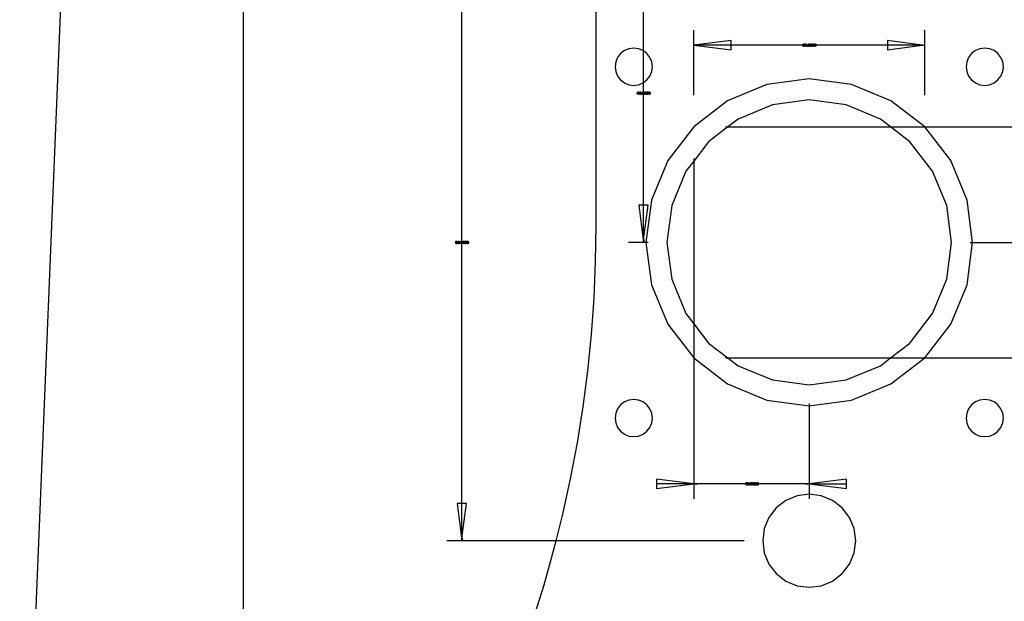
# Model space of a CAD drawing. Extents: x -1077 to 53, y -1488 to -1083.
# Tile 2 of 45: x -1035 to -968, y -1401 to -1362. Entities that reach past the tile are written whole.
import ezdxf

# ---------------------------------------------------------------- set-up
doc = ezdxf.new("R2010")
doc.units = 0
doc.layers.add('Layer0', color=7, linetype='Continuous', true_color=0xffffff)
doc.layers.add('MTEXT', color=7, linetype='Continuous', true_color=0xffffff)

msp = doc.modelspace()

# ---------------------------------------------------------------- linework, layer by layer
at = {"layer": 'Layer0'}
for p, q in [((-1019.56, -1137.064), (-1019.56, -1424.064)), ((-1034.553, -1428.884), (-1024.427, -1181.732)), ((-995.88, -1376.052), (-995.88, -1357.196)), ((-1004.885, -1377.016), (-1004.885, -1359.696)), ((-992.698, -1364.363), (-992.698, -1359.696)), ((-989.33, -1363.795), (-989.33, -1362.975)), ((-973.83, -1363.795), (-973.83, -1362.975)), ((-989.33, -1363.975), (-989.33, -1363.795)), ((-989.15, -1363.945), (-989.33, -1363.975)), ((-989.33, -1363.975), (-989.15, -1364.005)), ((-989.15, -1363.975), (-989.33, -1363.975)), ((-989.33, -1367.259), (-989.33, -1363.975)), ((-986.83, -1363.665), (-989.15, -1363.945)), ((-989.15, -1363.945), (-989.15, -1363.975)), ((-986.83, -1363.975), (-989.15, -1363.975)), ((-989.15, -1363.975), (-989.15, -1364.005)), ((-989.15, -1364.005), (-986.83, -1364.285)), ((-986.83, -1363.975), (-986.83, -1363.665)), ((-986.83, -1364.285), (-986.83, -1363.975)), ((-982.201, -1363.975), (-986.83, -1363.975)), ((-980.959, -1363.975), (-982.201, -1363.975)), ((-976.33, -1363.975), (-980.959, -1363.975)), ((-974.01, -1363.975), (-976.33, -1363.665)), ((-976.33, -1363.665), (-976.33, -1363.975)), ((-974.01, -1363.975), (-976.33, -1363.975)), ((-976.33, -1364.285), (-974.01, -1363.975)), ((-976.33, -1363.975), (-976.33, -1364.285)), ((-974.01, -1363.945), (-973.83, -1363.975)), ((-974.01, -1363.975), (-974.01, -1363.945)), ((-974.01, -1364.005), (-974.01, -1363.975)), ((-974.01, -1363.975), (-973.83, -1363.975)), ((-973.83, -1363.975), (-974.01, -1364.005)), ((-973.83, -1363.975), (-973.83, -1363.795)), ((-973.83, -1367.259), (-973.83, -1363.975)), ((-994.239, -1364.537), (-994.438, -1364.796)), ((-993.98, -1364.339), (-994.239, -1364.537)), ((-993.679, -1364.214), (-993.98, -1364.339)), ((-993.355, -1364.171), (-993.679, -1364.214)), ((-993.032, -1364.214), (-993.355, -1364.171)), ((-992.73, -1364.339), (-993.032, -1364.214)), ((-992.698, -1364.363), (-992.73, -1364.339)), ((-992.471, -1364.537), (-992.698, -1364.363)), ((-992.698, -1366.479), (-992.698, -1364.363)), ((-992.273, -1364.796), (-992.471, -1364.537)), ((-970.689, -1364.537), (-970.888, -1364.796)), ((-970.43, -1364.339), (-970.689, -1364.537)), ((-970.129, -1364.214), (-970.43, -1364.339)), ((-969.805, -1364.171), (-970.129, -1364.214)), ((-969.482, -1364.214), (-969.805, -1364.171)), ((-969.18, -1364.339), (-969.482, -1364.214)), ((-968.921, -1364.537), (-969.18, -1364.339)), ((-968.723, -1364.796), (-968.921, -1364.537)), ((-994.562, -1365.098), (-994.605, -1365.421)), ((-994.438, -1364.796), (-994.562, -1365.098)), ((-992.148, -1365.098), (-992.273, -1364.796)), ((-992.105, -1365.421), (-992.148, -1365.098)), ((-971.012, -1365.098), (-971.055, -1365.421)), ((-970.888, -1364.796), (-971.012, -1365.098)), ((-968.598, -1365.098), (-968.723, -1364.796)), ((-968.555, -1365.421), (-968.598, -1365.098)), ((-994.605, -1365.421), (-994.562, -1365.745)), ((-994.562, -1365.745), (-994.438, -1366.046)), ((-994.438, -1366.046), (-994.239, -1366.305)), ((-992.471, -1366.305), (-992.273, -1366.046)), ((-992.273, -1366.046), (-992.148, -1365.745)), ((-992.148, -1365.745), (-992.105, -1365.421)), ((-971.055, -1365.421), (-971.012, -1365.745)), ((-971.012, -1365.745), (-970.888, -1366.046)), ((-970.888, -1366.046), (-970.689, -1366.305)), ((-968.921, -1366.305), (-968.723, -1366.046)), ((-968.723, -1366.046), (-968.598, -1365.745)), ((-968.598, -1365.745), (-968.555, -1365.421)), ((-994.239, -1366.305), (-993.98, -1366.504)), ((-993.98, -1366.504), (-993.679, -1366.629)), ((-993.679, -1366.629), (-993.355, -1366.671)), ((-993.355, -1366.671), (-993.032, -1366.629)), ((-993.032, -1366.629), (-992.73, -1366.504)), ((-992.73, -1366.504), (-992.698, -1366.479)), ((-992.698, -1366.479), (-992.471, -1366.305)), ((-992.698, -1367.016), (-992.698, -1366.479)), ((-984.417, -1366.609), (-987.06, -1367.704)), ((-981.58, -1366.236), (-984.417, -1366.609)), ((-978.743, -1366.609), (-981.58, -1366.236)), ((-976.1, -1367.704), (-978.743, -1366.609)), ((-970.689, -1366.305), (-970.43, -1366.504)), ((-970.43, -1366.504), (-970.129, -1366.629)), ((-970.129, -1366.629), (-969.805, -1366.671)), ((-969.805, -1366.671), (-969.482, -1366.629)), ((-969.482, -1366.629), (-969.18, -1366.504)), ((-969.18, -1366.504), (-968.921, -1366.305)), ((-992.698, -1367.376), (-992.698, -1367.016)), ((-992.698, -1374.696), (-992.698, -1367.376)), ((-989.33, -1367.321), (-989.33, -1367.259)), ((-973.83, -1367.321), (-973.83, -1367.259)), ((-987.06, -1367.704), (-989.33, -1369.446)), ((-984.052, -1367.972), (-986.355, -1368.926)), ((-981.58, -1367.646), (-984.052, -1367.972)), ((-979.108, -1367.972), (-981.58, -1367.646)), ((-976.805, -1368.926), (-979.108, -1367.972)), ((-973.83, -1369.446), (-976.1, -1367.704)), ((-986.355, -1368.926), (-987.033, -1369.446)), ((-976.127, -1369.446), (-976.805, -1368.926)), ((-989.33, -1369.446), (-991.072, -1371.716)), ((-987.033, -1369.446), (-988.333, -1370.443)), ((-987.205, -1369.446), (-987.143, -1369.446)), ((-987.143, -1369.446), (-987.033, -1369.446)), ((-987.033, -1369.446), (-976.127, -1369.446)), ((-974.827, -1370.443), (-976.127, -1369.446)), ((-976.127, -1369.446), (-973.83, -1369.446)), ((-973.83, -1369.446), (-960.88, -1369.446)), ((-972.088, -1371.716), (-973.83, -1369.446)), ((-988.333, -1370.443), (-989.33, -1371.743)), ((-973.31, -1372.421), (-974.827, -1370.443)), ((-991.072, -1371.716), (-992.167, -1374.359)), ((-989.33, -1371.743), (-989.851, -1372.421)), ((-989.33, -1371.571), (-989.33, -1371.634)), ((-989.33, -1371.634), (-989.33, -1371.743)), ((-989.33, -1371.743), (-989.33, -1382.65)), ((-970.993, -1374.359), (-972.088, -1371.716)), ((-989.851, -1372.421), (-990.805, -1374.724)), ((-972.355, -1374.724), (-973.31, -1372.421)), ((-992.167, -1374.359), (-992.54, -1377.196)), ((-970.62, -1377.196), (-970.993, -1374.359)), ((-993.008, -1374.696), (-992.728, -1377.016)), ((-992.698, -1374.696), (-993.008, -1374.696)), ((-992.698, -1377.016), (-992.388, -1374.696)), ((-992.698, -1377.016), (-992.698, -1374.696)), ((-992.388, -1374.696), (-992.698, -1374.696)), ((-990.805, -1374.724), (-991.13, -1377.196)), ((-972.03, -1377.196), (-972.355, -1374.724)), ((-995.914, -1378.495), (-995.88, -1376.052)), ((-1004.885, -1377.376), (-1004.885, -1377.016)), ((-992.878, -1377.196), (-993.698, -1377.196)), ((-992.698, -1377.196), (-992.878, -1377.196)), ((-992.728, -1377.016), (-992.698, -1377.016)), ((-992.728, -1377.016), (-992.698, -1377.196)), ((-992.698, -1377.196), (-992.698, -1377.016)), ((-992.668, -1377.016), (-992.698, -1377.196)), ((-992.698, -1377.016), (-992.668, -1377.016)), ((-992.54, -1377.196), (-992.698, -1377.196)), ((-992.443, -1377.196), (-992.54, -1377.196)), ((-992.54, -1377.196), (-992.167, -1380.033)), ((-992.38, -1377.196), (-992.443, -1377.196)), ((-991.13, -1377.196), (-990.805, -1379.668)), ((-972.355, -1379.668), (-972.03, -1377.196)), ((-970.993, -1380.033), (-970.62, -1377.196)), ((-970.78, -1377.196), (-970.718, -1377.196)), ((-970.718, -1377.196), (-970.62, -1377.196)), ((-970.62, -1377.196), (-960.88, -1377.196)), ((-1004.885, -1394.696), (-1004.885, -1377.376)), ((-996.019, -1380.936), (-995.914, -1378.495)), ((-990.805, -1379.668), (-989.851, -1381.971)), ((-973.31, -1381.971), (-972.355, -1379.668)), ((-992.167, -1380.033), (-991.072, -1382.676)), ((-972.088, -1382.676), (-970.993, -1380.033)), ((-996.194, -1383.373), (-996.019, -1380.936)), ((-989.851, -1381.971), (-989.33, -1382.65)), ((-974.827, -1383.949), (-973.31, -1381.971)), ((-991.072, -1382.676), (-989.33, -1384.946)), ((-989.33, -1382.65), (-989.33, -1384.946)), ((-989.33, -1382.65), (-988.333, -1383.949)), ((-973.83, -1384.946), (-972.088, -1382.676)), ((-996.439, -1385.804), (-996.194, -1383.373)), ((-988.333, -1383.949), (-987.033, -1384.946)), ((-976.127, -1384.946), (-974.827, -1383.949)), ((-989.33, -1384.946), (-989.33, -1393.39)), ((-989.33, -1384.946), (-987.06, -1386.688)), ((-987.205, -1384.946), (-987.143, -1384.946)), ((-987.143, -1384.946), (-987.033, -1384.946)), ((-987.033, -1384.946), (-976.127, -1384.946)), ((-987.033, -1384.946), (-986.355, -1385.467)), ((-976.805, -1385.467), (-976.127, -1384.946)), ((-976.127, -1384.946), (-973.83, -1384.946)), ((-976.1, -1386.688), (-973.83, -1384.946)), ((-973.83, -1384.946), (-960.88, -1384.946)), ((-996.755, -1388.227), (-996.439, -1385.804)), ((-986.355, -1385.467), (-984.052, -1386.421)), ((-979.108, -1386.421), (-976.805, -1385.467)), ((-984.052, -1386.421), (-981.58, -1386.746)), ((-981.58, -1386.746), (-979.108, -1386.421)), ((-987.06, -1386.688), (-984.417, -1387.783)), ((-978.743, -1387.783), (-976.1, -1386.688)), ((-993.679, -1387.764), (-993.98, -1387.889)), ((-993.355, -1387.721), (-993.679, -1387.764)), ((-993.032, -1387.764), (-993.355, -1387.721)), ((-992.73, -1387.889), (-993.032, -1387.764)), ((-984.417, -1387.783), (-981.58, -1388.156)), ((-981.58, -1388.156), (-978.743, -1387.783)), ((-970.129, -1387.764), (-970.43, -1387.889)), ((-969.805, -1387.721), (-970.129, -1387.764)), ((-969.482, -1387.764), (-969.805, -1387.721)), ((-969.18, -1387.889), (-969.482, -1387.764)), ((-997.14, -1390.64), (-996.755, -1388.227)), ((-994.438, -1388.346), (-994.562, -1388.648)), ((-994.239, -1388.087), (-994.438, -1388.346)), ((-993.98, -1387.889), (-994.239, -1388.087)), ((-992.471, -1388.087), (-992.73, -1387.889)), ((-992.273, -1388.346), (-992.471, -1388.087)), ((-992.148, -1388.648), (-992.273, -1388.346)), ((-981.58, -1387.996), (-981.58, -1388.059)), ((-981.58, -1388.059), (-981.58, -1388.156)), ((-981.58, -1388.156), (-981.58, -1393.39)), ((-970.888, -1388.346), (-971.012, -1388.648)), ((-970.689, -1388.087), (-970.888, -1388.346)), ((-970.43, -1387.889), (-970.689, -1388.087)), ((-968.921, -1388.087), (-969.18, -1387.889)), ((-968.723, -1388.346), (-968.921, -1388.087)), ((-968.598, -1388.648), (-968.723, -1388.346)), ((-994.562, -1388.648), (-994.605, -1388.971)), ((-994.605, -1388.971), (-994.562, -1389.295)), ((-992.105, -1388.971), (-992.148, -1388.648)), ((-992.148, -1389.295), (-992.105, -1388.971)), ((-971.012, -1388.648), (-971.055, -1388.971)), ((-971.055, -1388.971), (-971.012, -1389.295)), ((-968.555, -1388.971), (-968.598, -1388.648)), ((-968.598, -1389.295), (-968.555, -1388.971)), ((-994.562, -1389.295), (-994.438, -1389.596)), ((-994.438, -1389.596), (-994.239, -1389.855)), ((-992.471, -1389.855), (-992.273, -1389.596)), ((-992.273, -1389.596), (-992.148, -1389.295)), ((-971.012, -1389.295), (-970.888, -1389.596)), ((-970.888, -1389.596), (-970.689, -1389.855)), ((-968.921, -1389.855), (-968.723, -1389.596)), ((-968.723, -1389.596), (-968.598, -1389.295)), ((-994.239, -1389.855), (-993.98, -1390.054)), ((-993.98, -1390.054), (-993.679, -1390.179)), ((-993.679, -1390.179), (-993.355, -1390.221)), ((-993.355, -1390.221), (-993.032, -1390.179)), ((-993.032, -1390.179), (-992.73, -1390.054)), ((-992.73, -1390.054), (-992.471, -1389.855)), ((-970.689, -1389.855), (-970.43, -1390.054)), ((-970.43, -1390.054), (-970.129, -1390.179)), ((-970.129, -1390.179), (-969.805, -1390.221)), ((-969.805, -1390.221), (-969.482, -1390.179)), ((-969.482, -1390.179), (-969.18, -1390.054)), ((-969.18, -1390.054), (-968.921, -1389.855)), ((-997.595, -1393.04), (-997.14, -1390.64)), ((-998.12, -1395.427), (-997.595, -1393.04)), ((-989.33, -1393.39), (-991.83, -1393.08)), ((-991.83, -1393.08), (-991.83, -1393.39)), ((-979.08, -1393.08), (-981.58, -1393.39)), ((-979.08, -1393.39), (-979.08, -1393.08)), ((-991.83, -1393.7), (-989.33, -1393.39)), ((-991.83, -1393.39), (-991.83, -1393.7)), ((-989.33, -1393.39), (-991.83, -1393.39)), ((-989.33, -1393.39), (-989.15, -1393.36)), ((-989.15, -1393.39), (-989.33, -1393.39)), ((-989.15, -1393.42), (-989.33, -1393.39)), ((-989.33, -1393.39), (-989.33, -1393.57)), ((-989.33, -1393.57), (-989.33, -1394.39)), ((-989.15, -1393.36), (-989.15, -1393.39)), ((-986.064, -1393.39), (-989.15, -1393.39)), ((-989.15, -1393.39), (-989.15, -1393.42)), ((-984.846, -1393.39), (-986.064, -1393.39)), ((-981.76, -1393.39), (-984.846, -1393.39)), ((-981.76, -1393.36), (-981.58, -1393.39)), ((-981.76, -1393.39), (-981.76, -1393.36)), ((-981.58, -1393.39), (-981.76, -1393.39)), ((-981.76, -1393.42), (-981.76, -1393.39)), ((-981.58, -1393.39), (-981.76, -1393.42)), ((-981.58, -1393.39), (-979.08, -1393.7)), ((-981.58, -1393.39), (-979.08, -1393.39)), ((-981.58, -1393.39), (-981.58, -1393.57)), ((-981.58, -1393.57), (-981.58, -1394.071)), ((-979.08, -1393.7), (-979.08, -1393.39)), ((-982.389, -1394.178), (-983.143, -1394.49)), ((-981.58, -1394.071), (-982.389, -1394.178)), ((-981.58, -1394.071), (-981.58, -1394.39)), ((-980.771, -1394.178), (-981.58, -1394.071)), ((-980.018, -1394.49), (-980.771, -1394.178)), ((-1005.195, -1394.696), (-1004.915, -1397.016)), ((-1004.885, -1394.696), (-1005.195, -1394.696)), ((-1004.885, -1397.016), (-1004.575, -1394.696)), ((-1004.885, -1397.016), (-1004.885, -1394.696)), ((-1004.575, -1394.696), (-1004.885, -1394.696)), ((-983.79, -1394.986), (-984.286, -1395.634)), ((-983.143, -1394.49), (-983.79, -1394.986)), ((-979.37, -1394.986), (-980.018, -1394.49)), ((-978.874, -1395.634), (-979.37, -1394.986)), ((-998.563, -1397.196), (-998.12, -1395.427)), ((-984.286, -1395.634), (-984.599, -1396.387)), ((-978.562, -1396.387), (-978.874, -1395.634)), ((-984.599, -1396.387), (-984.705, -1397.196)), ((-978.455, -1397.196), (-978.562, -1396.387)), ((-1004.915, -1397.016), (-1004.885, -1397.016)), ((-1004.915, -1397.016), (-1004.885, -1397.196)), ((-1004.885, -1397.196), (-1004.885, -1397.016)), ((-1004.855, -1397.016), (-1004.885, -1397.196)), ((-1004.885, -1397.016), (-1004.855, -1397.016)), ((-1005.065, -1397.196), (-1005.885, -1397.196)), ((-1004.885, -1397.196), (-1005.065, -1397.196)), ((-998.563, -1397.196), (-1004.885, -1397.196)), ((-998.713, -1397.797), (-998.563, -1397.196)), ((-986.018, -1397.196), (-998.563, -1397.196)), ((-985.955, -1397.196), (-986.018, -1397.196)), ((-984.705, -1397.196), (-984.599, -1398.005)), ((-978.562, -1398.005), (-978.455, -1397.196)), ((-999.374, -1400.149), (-998.713, -1397.797)), ((-984.599, -1398.005), (-984.286, -1398.759)), ((-978.874, -1398.759), (-978.562, -1398.005)), ((-984.286, -1398.759), (-983.79, -1399.406)), ((-979.37, -1399.406), (-978.874, -1398.759)), ((-983.79, -1399.406), (-983.143, -1399.902)), ((-980.018, -1399.902), (-979.37, -1399.406)), ((-1000.103, -1402.481), (-999.374, -1400.149)), ((-983.143, -1399.902), (-982.389, -1400.215)), ((-982.389, -1400.215), (-981.58, -1400.321)), ((-981.58, -1400.321), (-980.771, -1400.215)), ((-980.771, -1400.215), (-980.018, -1399.902))]:
    msp.add_line(p, q, dxfattribs=at)
at = {"layer": 'MTEXT'}
for p, q in [((-982.005, -1364.016), (-981.984, -1364.013)), ((-981.988, -1364.052), (-982.005, -1364.016)), ((-982.003, -1363.931), (-981.985, -1363.897)), ((-981.982, -1363.934), (-982.003, -1363.931)), ((-981.949, -1364.066), (-981.988, -1364.052)), ((-981.985, -1363.897), (-981.95, -1363.885)), ((-981.984, -1364.013), (-981.971, -1364.039)), ((-981.971, -1363.911), (-981.982, -1363.934)), ((-981.95, -1363.903), (-981.971, -1363.911)), ((-981.971, -1364.039), (-981.949, -1364.048)), ((-981.963, -1363.979), (-981.96, -1363.96)), ((-981.947, -1363.976), (-981.963, -1363.979)), ((-981.96, -1363.96), (-981.957, -1363.96)), ((-981.957, -1363.96), (-981.932, -1363.953)), ((-981.95, -1363.885), (-981.923, -1363.891)), ((-981.929, -1363.91), (-981.95, -1363.903)), ((-981.949, -1364.048), (-981.923, -1364.037)), ((-981.906, -1364.049), (-981.949, -1364.066)), ((-981.922, -1363.986), (-981.947, -1363.976)), ((-981.932, -1363.953), (-981.921, -1363.93)), ((-981.921, -1363.93), (-981.929, -1363.91)), ((-981.923, -1363.891), (-981.905, -1363.908)), ((-981.904, -1363.952), (-981.923, -1363.967)), ((-981.923, -1363.967), (-981.898, -1363.982)), ((-981.923, -1364.037), (-981.913, -1364.011)), ((-981.913, -1364.011), (-981.922, -1363.986)), ((-981.89, -1364.01), (-981.906, -1364.049)), ((-981.905, -1363.908), (-981.898, -1363.931)), ((-981.898, -1363.931), (-981.904, -1363.952)), ((-981.898, -1363.982), (-981.89, -1364.01)), ((-981.851, -1363.929), (-981.82, -1363.908)), ((-981.851, -1363.95), (-981.851, -1363.929)), ((-981.829, -1363.939), (-981.851, -1363.95)), ((-981.808, -1363.924), (-981.829, -1363.939)), ((-981.82, -1363.908), (-981.8, -1363.885)), ((-981.808, -1364.062), (-981.808, -1363.924)), ((-981.786, -1364.062), (-981.808, -1364.062)), ((-981.8, -1363.885), (-981.786, -1363.885)), ((-981.786, -1363.885), (-981.786, -1364.062)), ((-981.718, -1364.062), (-981.718, -1364.038)), ((-981.718, -1364.038), (-981.694, -1364.038)), ((-981.694, -1364.062), (-981.718, -1364.062)), ((-981.694, -1364.038), (-981.694, -1364.062)), ((-981.662, -1363.975), (-981.655, -1363.925)), ((-981.644, -1364.047), (-981.662, -1363.975)), ((-981.655, -1363.925), (-981.636, -1363.895)), ((-981.604, -1364.065), (-981.644, -1364.047)), ((-981.628, -1363.915), (-981.64, -1363.975)), ((-981.64, -1363.975), (-981.629, -1364.033)), ((-981.636, -1363.895), (-981.604, -1363.885)), ((-981.629, -1364.033), (-981.604, -1364.048)), ((-981.604, -1363.903), (-981.628, -1363.915)), ((-981.604, -1363.885), (-981.579, -1363.89)), ((-981.579, -1363.917), (-981.604, -1363.903)), ((-981.604, -1364.048), (-981.579, -1364.033)), ((-981.572, -1364.055), (-981.604, -1364.065)), ((-981.579, -1363.89), (-981.561, -1363.907)), ((-981.569, -1363.975), (-981.579, -1363.917)), ((-981.579, -1364.033), (-981.569, -1363.975)), ((-981.553, -1364.025), (-981.572, -1364.055)), ((-981.561, -1363.907), (-981.55, -1363.933)), ((-981.546, -1363.975), (-981.553, -1364.025)), ((-981.55, -1363.933), (-981.546, -1363.975)), ((-981.524, -1363.975), (-981.518, -1363.925)), ((-981.507, -1364.047), (-981.524, -1363.975)), ((-981.518, -1363.925), (-981.499, -1363.895)), ((-981.467, -1364.065), (-981.507, -1364.047)), ((-981.491, -1363.915), (-981.502, -1363.975)), ((-981.502, -1363.975), (-981.492, -1364.033)), ((-981.499, -1363.895), (-981.467, -1363.885)), ((-981.492, -1364.033), (-981.467, -1364.048)), ((-981.467, -1363.903), (-981.491, -1363.915)), ((-981.467, -1363.885), (-981.442, -1363.89)), ((-981.441, -1363.917), (-981.467, -1363.903)), ((-981.467, -1364.048), (-981.441, -1364.033)), ((-981.434, -1364.055), (-981.467, -1364.065)), ((-981.442, -1363.89), (-981.424, -1363.907)), ((-981.431, -1363.975), (-981.441, -1363.917)), ((-981.441, -1364.033), (-981.431, -1363.975)), ((-981.415, -1364.025), (-981.434, -1364.055)), ((-981.424, -1363.907), (-981.413, -1363.933)), ((-981.409, -1363.975), (-981.415, -1364.025)), ((-981.413, -1363.933), (-981.409, -1363.975)), ((-981.387, -1363.975), (-981.38, -1363.925)), ((-981.369, -1364.047), (-981.387, -1363.975)), ((-981.38, -1363.925), (-981.361, -1363.895)), ((-981.329, -1364.065), (-981.369, -1364.047)), ((-981.353, -1363.915), (-981.364, -1363.975)), ((-981.364, -1363.975), (-981.354, -1364.033)), ((-981.361, -1363.895), (-981.329, -1363.885)), ((-981.354, -1364.033), (-981.329, -1364.048)), ((-981.329, -1363.903), (-981.353, -1363.915)), ((-981.329, -1363.885), (-981.304, -1363.89)), ((-981.304, -1363.917), (-981.329, -1363.903)), ((-981.329, -1364.048), (-981.304, -1364.033)), ((-981.297, -1364.055), (-981.329, -1364.065)), ((-981.304, -1363.89), (-981.286, -1363.907)), ((-981.294, -1363.975), (-981.304, -1363.917)), ((-981.304, -1364.033), (-981.294, -1363.975)), ((-981.278, -1364.025), (-981.297, -1364.055)), ((-981.286, -1363.907), (-981.275, -1363.933)), ((-981.271, -1363.975), (-981.278, -1364.025)), ((-981.275, -1363.933), (-981.271, -1363.975)), ((-981.249, -1363.975), (-981.243, -1363.925)), ((-981.232, -1364.047), (-981.249, -1363.975)), ((-981.243, -1363.925), (-981.224, -1363.895)), ((-981.192, -1364.065), (-981.232, -1364.047)), ((-981.216, -1363.915), (-981.227, -1363.975)), ((-981.227, -1363.975), (-981.217, -1364.033)), ((-981.224, -1363.895), (-981.192, -1363.885)), ((-981.217, -1364.033), (-981.192, -1364.048)), ((-981.192, -1363.903), (-981.216, -1363.915)), ((-981.192, -1363.885), (-981.167, -1363.89)), ((-981.166, -1363.917), (-981.192, -1363.903)), ((-981.192, -1364.048), (-981.166, -1364.033)), ((-981.159, -1364.055), (-981.192, -1364.065)), ((-981.167, -1363.89), (-981.149, -1363.907)), ((-981.156, -1363.975), (-981.166, -1363.917)), ((-981.166, -1364.033), (-981.156, -1363.975)), ((-981.14, -1364.025), (-981.159, -1364.055)), ((-981.149, -1363.907), (-981.138, -1363.933)), ((-981.134, -1363.975), (-981.14, -1364.025)), ((-981.138, -1363.933), (-981.134, -1363.975)), ((-993.134, -1367.221), (-993.053, -1367.106)), ((-993.134, -1367.241), (-993.134, -1367.221)), ((-993.057, -1367.241), (-993.134, -1367.241)), ((-993.057, -1367.141), (-993.113, -1367.221)), ((-993.113, -1367.221), (-993.057, -1367.221)), ((-993.057, -1367.221), (-993.057, -1367.141)), ((-993.057, -1367.283), (-993.057, -1367.241)), ((-993.036, -1367.283), (-993.057, -1367.283)), ((-993.053, -1367.106), (-993.036, -1367.106)), ((-993.036, -1367.106), (-993.036, -1367.221)), ((-993.036, -1367.221), (-993.012, -1367.221)), ((-993.012, -1367.241), (-993.036, -1367.241)), ((-993.036, -1367.241), (-993.036, -1367.283)), ((-993.012, -1367.221), (-993.012, -1367.241)), ((-992.99, -1367.196), (-992.983, -1367.146)), ((-992.972, -1367.268), (-992.99, -1367.196)), ((-992.983, -1367.146), (-992.964, -1367.116)), ((-992.932, -1367.286), (-992.972, -1367.268)), ((-992.956, -1367.136), (-992.967, -1367.196)), ((-992.967, -1367.196), (-992.957, -1367.254)), ((-992.964, -1367.116), (-992.932, -1367.106)), ((-992.957, -1367.254), (-992.932, -1367.269)), ((-992.932, -1367.124), (-992.956, -1367.136)), ((-992.932, -1367.106), (-992.907, -1367.111)), ((-992.907, -1367.138), (-992.932, -1367.124)), ((-992.932, -1367.269), (-992.907, -1367.254)), ((-992.9, -1367.276), (-992.932, -1367.286)), ((-992.907, -1367.111), (-992.889, -1367.128)), ((-992.897, -1367.196), (-992.907, -1367.138)), ((-992.907, -1367.254), (-992.897, -1367.196)), ((-992.881, -1367.246), (-992.9, -1367.276)), ((-992.889, -1367.128), (-992.878, -1367.154)), ((-992.874, -1367.196), (-992.881, -1367.246)), ((-992.878, -1367.154), (-992.874, -1367.196)), ((-992.84, -1367.283), (-992.84, -1367.259)), ((-992.84, -1367.259), (-992.815, -1367.259)), ((-992.815, -1367.283), (-992.84, -1367.283)), ((-992.815, -1367.259), (-992.815, -1367.283)), ((-992.783, -1367.196), (-992.777, -1367.146)), ((-992.766, -1367.268), (-992.783, -1367.196)), ((-992.777, -1367.146), (-992.758, -1367.116)), ((-992.726, -1367.286), (-992.766, -1367.268)), ((-992.75, -1367.136), (-992.761, -1367.196)), ((-992.761, -1367.196), (-992.751, -1367.254)), ((-992.758, -1367.116), (-992.726, -1367.106)), ((-992.751, -1367.254), (-992.726, -1367.269)), ((-992.726, -1367.124), (-992.75, -1367.136)), ((-992.726, -1367.106), (-992.701, -1367.111)), ((-992.701, -1367.138), (-992.726, -1367.124)), ((-992.726, -1367.269), (-992.701, -1367.254)), ((-992.694, -1367.276), (-992.726, -1367.286)), ((-992.701, -1367.111), (-992.683, -1367.128)), ((-992.69, -1367.196), (-992.701, -1367.138)), ((-992.701, -1367.254), (-992.69, -1367.196)), ((-992.674, -1367.246), (-992.694, -1367.276)), ((-992.683, -1367.128), (-992.672, -1367.154)), ((-992.668, -1367.196), (-992.674, -1367.246)), ((-992.672, -1367.154), (-992.668, -1367.196)), ((-992.646, -1367.196), (-992.639, -1367.146)), ((-992.628, -1367.268), (-992.646, -1367.196)), ((-992.639, -1367.146), (-992.62, -1367.116)), ((-992.588, -1367.286), (-992.628, -1367.268)), ((-992.612, -1367.136), (-992.624, -1367.196)), ((-992.624, -1367.196), (-992.613, -1367.254)), ((-992.62, -1367.116), (-992.588, -1367.106)), ((-992.613, -1367.254), (-992.588, -1367.269)), ((-992.588, -1367.124), (-992.612, -1367.136)), ((-992.588, -1367.106), (-992.563, -1367.111)), ((-992.563, -1367.138), (-992.588, -1367.124)), ((-992.588, -1367.269), (-992.563, -1367.254)), ((-992.556, -1367.276), (-992.588, -1367.286)), ((-992.563, -1367.111), (-992.545, -1367.128)), ((-992.553, -1367.196), (-992.563, -1367.138)), ((-992.563, -1367.254), (-992.553, -1367.196)), ((-992.537, -1367.246), (-992.556, -1367.276)), ((-992.545, -1367.128), (-992.534, -1367.154)), ((-992.53, -1367.196), (-992.537, -1367.246)), ((-992.534, -1367.154), (-992.53, -1367.196)), ((-992.508, -1367.196), (-992.502, -1367.146)), ((-992.491, -1367.268), (-992.508, -1367.196)), ((-992.502, -1367.146), (-992.483, -1367.116)), ((-992.451, -1367.286), (-992.491, -1367.268)), ((-992.475, -1367.136), (-992.486, -1367.196)), ((-992.486, -1367.196), (-992.476, -1367.254)), ((-992.483, -1367.116), (-992.451, -1367.106)), ((-992.476, -1367.254), (-992.451, -1367.269)), ((-992.451, -1367.124), (-992.475, -1367.136)), ((-992.451, -1367.106), (-992.426, -1367.111)), ((-992.426, -1367.138), (-992.451, -1367.124)), ((-992.451, -1367.269), (-992.426, -1367.254)), ((-992.419, -1367.276), (-992.451, -1367.286)), ((-992.426, -1367.111), (-992.408, -1367.128)), ((-992.415, -1367.196), (-992.426, -1367.138)), ((-992.426, -1367.254), (-992.415, -1367.196)), ((-992.399, -1367.246), (-992.419, -1367.276)), ((-992.408, -1367.128), (-992.397, -1367.154)), ((-992.393, -1367.196), (-992.399, -1367.246)), ((-992.397, -1367.154), (-992.393, -1367.196)), ((-992.371, -1367.196), (-992.364, -1367.146)), ((-992.353, -1367.268), (-992.371, -1367.196)), ((-992.364, -1367.146), (-992.345, -1367.116)), ((-992.313, -1367.286), (-992.353, -1367.268)), ((-992.337, -1367.136), (-992.349, -1367.196)), ((-992.349, -1367.196), (-992.338, -1367.254)), ((-992.345, -1367.116), (-992.313, -1367.106)), ((-992.338, -1367.254), (-992.313, -1367.269)), ((-992.313, -1367.124), (-992.337, -1367.136)), ((-992.313, -1367.106), (-992.288, -1367.111)), ((-992.288, -1367.138), (-992.313, -1367.124)), ((-992.313, -1367.269), (-992.288, -1367.254)), ((-992.281, -1367.276), (-992.313, -1367.286)), ((-992.288, -1367.111), (-992.27, -1367.128)), ((-992.278, -1367.196), (-992.288, -1367.138)), ((-992.288, -1367.254), (-992.278, -1367.196)), ((-992.262, -1367.246), (-992.281, -1367.276)), ((-992.27, -1367.128), (-992.259, -1367.154)), ((-992.255, -1367.196), (-992.262, -1367.246)), ((-992.259, -1367.154), (-992.255, -1367.196)), ((-1005.311, -1377.232), (-1005.302, -1377.203)), ((-1005.295, -1377.271), (-1005.311, -1377.232)), ((-1005.304, -1377.151), (-1005.29, -1377.119)), ((-1005.297, -1377.173), (-1005.304, -1377.151)), ((-1005.302, -1377.203), (-1005.277, -1377.187)), ((-1005.277, -1377.187), (-1005.297, -1377.173)), ((-1005.253, -1377.286), (-1005.295, -1377.271)), ((-1005.29, -1377.119), (-1005.253, -1377.106)), ((-1005.278, -1377.207), (-1005.289, -1377.232)), ((-1005.289, -1377.232), (-1005.284, -1377.25)), ((-1005.284, -1377.25), (-1005.271, -1377.264)), ((-1005.273, -1377.132), (-1005.282, -1377.151)), ((-1005.282, -1377.151), (-1005.273, -1377.171)), ((-1005.253, -1377.197), (-1005.278, -1377.207)), ((-1005.253, -1377.124), (-1005.273, -1377.132)), ((-1005.273, -1377.171), (-1005.252, -1377.179)), ((-1005.271, -1377.264), (-1005.252, -1377.269)), ((-1005.253, -1377.106), (-1005.216, -1377.119)), ((-1005.232, -1377.132), (-1005.253, -1377.124)), ((-1005.227, -1377.207), (-1005.253, -1377.197)), ((-1005.21, -1377.271), (-1005.253, -1377.286)), ((-1005.252, -1377.179), (-1005.232, -1377.171)), ((-1005.252, -1377.269), (-1005.227, -1377.259)), ((-1005.224, -1377.152), (-1005.232, -1377.132)), ((-1005.232, -1377.171), (-1005.224, -1377.152)), ((-1005.208, -1377.173), (-1005.228, -1377.187)), ((-1005.228, -1377.187), (-1005.203, -1377.205)), ((-1005.216, -1377.233), (-1005.227, -1377.207)), ((-1005.227, -1377.259), (-1005.216, -1377.233)), ((-1005.216, -1377.119), (-1005.201, -1377.152)), ((-1005.194, -1377.233), (-1005.21, -1377.271)), ((-1005.201, -1377.152), (-1005.208, -1377.173)), ((-1005.203, -1377.205), (-1005.194, -1377.233)), ((-1005.173, -1377.196), (-1005.167, -1377.146)), ((-1005.156, -1377.268), (-1005.173, -1377.196)), ((-1005.167, -1377.146), (-1005.147, -1377.116)), ((-1005.115, -1377.286), (-1005.156, -1377.268)), ((-1005.14, -1377.136), (-1005.151, -1377.196)), ((-1005.151, -1377.196), (-1005.141, -1377.254)), ((-1005.147, -1377.116), (-1005.115, -1377.106)), ((-1005.141, -1377.254), (-1005.115, -1377.269)), ((-1005.116, -1377.124), (-1005.14, -1377.136)), ((-1005.09, -1377.138), (-1005.116, -1377.124)), ((-1005.115, -1377.106), (-1005.09, -1377.111)), ((-1005.115, -1377.269), (-1005.09, -1377.254)), ((-1005.083, -1377.276), (-1005.115, -1377.286)), ((-1005.09, -1377.111), (-1005.073, -1377.128)), ((-1005.08, -1377.196), (-1005.09, -1377.138)), ((-1005.09, -1377.254), (-1005.08, -1377.196)), ((-1005.064, -1377.246), (-1005.083, -1377.276)), ((-1005.073, -1377.128), (-1005.062, -1377.154)), ((-1005.058, -1377.196), (-1005.064, -1377.246)), ((-1005.062, -1377.154), (-1005.058, -1377.196)), ((-1005.023, -1377.283), (-1005.023, -1377.259)), ((-1005.023, -1377.259), (-1004.999, -1377.259)), ((-1004.999, -1377.283), (-1005.023, -1377.283)), ((-1004.999, -1377.259), (-1004.999, -1377.283)), ((-1004.967, -1377.196), (-1004.96, -1377.146)), ((-1004.949, -1377.268), (-1004.967, -1377.196)), ((-1004.96, -1377.146), (-1004.941, -1377.116)), ((-1004.909, -1377.286), (-1004.949, -1377.268)), ((-1004.933, -1377.136), (-1004.945, -1377.196)), ((-1004.945, -1377.196), (-1004.934, -1377.254)), ((-1004.941, -1377.116), (-1004.909, -1377.106)), ((-1004.934, -1377.254), (-1004.909, -1377.269)), ((-1004.909, -1377.124), (-1004.933, -1377.136)), ((-1004.909, -1377.106), (-1004.884, -1377.111)), ((-1004.884, -1377.138), (-1004.909, -1377.124)), ((-1004.909, -1377.269), (-1004.884, -1377.254)), ((-1004.877, -1377.276), (-1004.909, -1377.286)), ((-1004.884, -1377.111), (-1004.866, -1377.128)), ((-1004.874, -1377.196), (-1004.884, -1377.138)), ((-1004.884, -1377.254), (-1004.874, -1377.196)), ((-1004.858, -1377.246), (-1004.877, -1377.276)), ((-1004.866, -1377.128), (-1004.855, -1377.154)), ((-1004.851, -1377.196), (-1004.858, -1377.246)), ((-1004.855, -1377.154), (-1004.851, -1377.196)), ((-1004.829, -1377.196), (-1004.823, -1377.146)), ((-1004.812, -1377.268), (-1004.829, -1377.196)), ((-1004.823, -1377.146), (-1004.804, -1377.116)), ((-1004.772, -1377.286), (-1004.812, -1377.268)), ((-1004.796, -1377.136), (-1004.807, -1377.196)), ((-1004.807, -1377.196), (-1004.797, -1377.254)), ((-1004.804, -1377.116), (-1004.772, -1377.106)), ((-1004.797, -1377.254), (-1004.772, -1377.269)), ((-1004.772, -1377.124), (-1004.796, -1377.136)), ((-1004.772, -1377.106), (-1004.747, -1377.111)), ((-1004.747, -1377.138), (-1004.772, -1377.124)), ((-1004.772, -1377.269), (-1004.747, -1377.254)), ((-1004.74, -1377.276), (-1004.772, -1377.286)), ((-1004.747, -1377.111), (-1004.729, -1377.128)), ((-1004.736, -1377.196), (-1004.747, -1377.138)), ((-1004.747, -1377.254), (-1004.736, -1377.196)), ((-1004.72, -1377.246), (-1004.74, -1377.276)), ((-1004.729, -1377.128), (-1004.718, -1377.154)), ((-1004.714, -1377.196), (-1004.72, -1377.246)), ((-1004.718, -1377.154), (-1004.714, -1377.196)), ((-1004.692, -1377.196), (-1004.685, -1377.146)), ((-1004.674, -1377.268), (-1004.692, -1377.196)), ((-1004.685, -1377.146), (-1004.666, -1377.116)), ((-1004.634, -1377.286), (-1004.674, -1377.268)), ((-1004.658, -1377.136), (-1004.67, -1377.196)), ((-1004.67, -1377.196), (-1004.659, -1377.254)), ((-1004.666, -1377.116), (-1004.634, -1377.106)), ((-1004.659, -1377.254), (-1004.634, -1377.269)), ((-1004.634, -1377.124), (-1004.658, -1377.136)), ((-1004.634, -1377.106), (-1004.609, -1377.111)), ((-1004.609, -1377.138), (-1004.634, -1377.124)), ((-1004.634, -1377.269), (-1004.609, -1377.254)), ((-1004.602, -1377.276), (-1004.634, -1377.286)), ((-1004.609, -1377.111), (-1004.591, -1377.128)), ((-1004.599, -1377.196), (-1004.609, -1377.138)), ((-1004.609, -1377.254), (-1004.599, -1377.196)), ((-1004.583, -1377.246), (-1004.602, -1377.276)), ((-1004.591, -1377.128), (-1004.58, -1377.154)), ((-1004.576, -1377.196), (-1004.583, -1377.246)), ((-1004.58, -1377.154), (-1004.576, -1377.196)), ((-1004.554, -1377.196), (-1004.548, -1377.146)), ((-1004.537, -1377.268), (-1004.554, -1377.196)), ((-1004.548, -1377.146), (-1004.529, -1377.116)), ((-1004.497, -1377.286), (-1004.537, -1377.268)), ((-1004.521, -1377.136), (-1004.532, -1377.196)), ((-1004.532, -1377.196), (-1004.522, -1377.254)), ((-1004.529, -1377.116), (-1004.497, -1377.106)), ((-1004.522, -1377.254), (-1004.497, -1377.269)), ((-1004.497, -1377.124), (-1004.521, -1377.136)), ((-1004.497, -1377.106), (-1004.472, -1377.111)), ((-1004.472, -1377.138), (-1004.497, -1377.124)), ((-1004.497, -1377.269), (-1004.472, -1377.254)), ((-1004.465, -1377.276), (-1004.497, -1377.286)), ((-1004.472, -1377.111), (-1004.454, -1377.128)), ((-1004.461, -1377.196), (-1004.472, -1377.138)), ((-1004.472, -1377.254), (-1004.461, -1377.196)), ((-1004.445, -1377.246), (-1004.465, -1377.276)), ((-1004.454, -1377.128), (-1004.443, -1377.154)), ((-1004.439, -1377.196), (-1004.445, -1377.246)), ((-1004.443, -1377.154), (-1004.439, -1377.196)), ((-985.856, -1393.344), (-985.824, -1393.323)), ((-985.856, -1393.365), (-985.856, -1393.344)), ((-985.833, -1393.353), (-985.856, -1393.365)), ((-985.812, -1393.338), (-985.833, -1393.353)), ((-985.824, -1393.323), (-985.804, -1393.299)), ((-985.812, -1393.477), (-985.812, -1393.338)), ((-985.79, -1393.477), (-985.812, -1393.477)), ((-985.804, -1393.299), (-985.79, -1393.299)), ((-985.79, -1393.299), (-985.79, -1393.477)), ((-985.735, -1393.431), (-985.712, -1393.429)), ((-985.717, -1393.466), (-985.735, -1393.431)), ((-985.731, -1393.393), (-985.714, -1393.302)), ((-985.711, -1393.396), (-985.731, -1393.393)), ((-985.678, -1393.48), (-985.717, -1393.466)), ((-985.714, -1393.302), (-985.626, -1393.302)), ((-985.712, -1393.429), (-985.7, -1393.454)), ((-985.697, -1393.384), (-985.711, -1393.396)), ((-985.696, -1393.323), (-985.706, -1393.371)), ((-985.706, -1393.371), (-985.672, -1393.36)), ((-985.7, -1393.454), (-985.678, -1393.462)), ((-985.678, -1393.379), (-985.697, -1393.384)), ((-985.626, -1393.323), (-985.696, -1393.323)), ((-985.651, -1393.39), (-985.678, -1393.379)), ((-985.678, -1393.462), (-985.651, -1393.45)), ((-985.631, -1393.458), (-985.678, -1393.48)), ((-985.672, -1393.36), (-985.633, -1393.376)), ((-985.64, -1393.419), (-985.651, -1393.39)), ((-985.651, -1393.45), (-985.64, -1393.419)), ((-985.633, -1393.376), (-985.617, -1393.417)), ((-985.617, -1393.417), (-985.631, -1393.458)), ((-985.626, -1393.302), (-985.626, -1393.323)), ((-985.585, -1393.477), (-985.585, -1393.452)), ((-985.585, -1393.452), (-985.56, -1393.452)), ((-985.56, -1393.477), (-985.585, -1393.477)), ((-985.56, -1393.452), (-985.56, -1393.477)), ((-985.529, -1393.431), (-985.506, -1393.429)), ((-985.511, -1393.466), (-985.529, -1393.431)), ((-985.525, -1393.393), (-985.508, -1393.302)), ((-985.504, -1393.396), (-985.525, -1393.393)), ((-985.472, -1393.48), (-985.511, -1393.466)), ((-985.508, -1393.302), (-985.42, -1393.302)), ((-985.506, -1393.429), (-985.494, -1393.454)), ((-985.491, -1393.384), (-985.504, -1393.396)), ((-985.49, -1393.323), (-985.5, -1393.371)), ((-985.5, -1393.371), (-985.466, -1393.36)), ((-985.494, -1393.454), (-985.472, -1393.462)), ((-985.472, -1393.379), (-985.491, -1393.384)), ((-985.42, -1393.323), (-985.49, -1393.323)), ((-985.445, -1393.39), (-985.472, -1393.379)), ((-985.472, -1393.462), (-985.445, -1393.45)), ((-985.425, -1393.458), (-985.472, -1393.48)), ((-985.466, -1393.36), (-985.427, -1393.376)), ((-985.434, -1393.419), (-985.445, -1393.39)), ((-985.445, -1393.45), (-985.434, -1393.419)), ((-985.427, -1393.376), (-985.411, -1393.417)), ((-985.411, -1393.417), (-985.425, -1393.458)), ((-985.42, -1393.302), (-985.42, -1393.323)), ((-985.391, -1393.39), (-985.385, -1393.339)), ((-985.374, -1393.462), (-985.391, -1393.39)), ((-985.385, -1393.339), (-985.365, -1393.31)), ((-985.333, -1393.48), (-985.374, -1393.462)), ((-985.358, -1393.33), (-985.369, -1393.39)), ((-985.369, -1393.39), (-985.359, -1393.448)), ((-985.365, -1393.31), (-985.333, -1393.299)), ((-985.359, -1393.448), (-985.333, -1393.462)), ((-985.334, -1393.317), (-985.358, -1393.33)), ((-985.308, -1393.332), (-985.334, -1393.317)), ((-985.333, -1393.299), (-985.308, -1393.305)), ((-985.333, -1393.462), (-985.308, -1393.448)), ((-985.301, -1393.47), (-985.333, -1393.48)), ((-985.308, -1393.305), (-985.291, -1393.322)), ((-985.298, -1393.39), (-985.308, -1393.332)), ((-985.308, -1393.448), (-985.298, -1393.39)), ((-985.282, -1393.44), (-985.301, -1393.47)), ((-985.291, -1393.322), (-985.28, -1393.348)), ((-985.276, -1393.39), (-985.282, -1393.44)), ((-985.28, -1393.348), (-985.276, -1393.39)), ((-985.254, -1393.39), (-985.247, -1393.339)), ((-985.236, -1393.462), (-985.254, -1393.39)), ((-985.247, -1393.339), (-985.228, -1393.31)), ((-985.196, -1393.48), (-985.236, -1393.462)), ((-985.22, -1393.33), (-985.231, -1393.39)), ((-985.231, -1393.39), (-985.221, -1393.448)), ((-985.228, -1393.31), (-985.196, -1393.299)), ((-985.221, -1393.448), (-985.196, -1393.462)), ((-985.196, -1393.317), (-985.22, -1393.33)), ((-985.196, -1393.299), (-985.171, -1393.305)), ((-985.171, -1393.332), (-985.196, -1393.317)), ((-985.196, -1393.462), (-985.171, -1393.448)), ((-985.164, -1393.47), (-985.196, -1393.48)), ((-985.171, -1393.305), (-985.153, -1393.322)), ((-985.16, -1393.39), (-985.171, -1393.332)), ((-985.171, -1393.448), (-985.16, -1393.39)), ((-985.145, -1393.44), (-985.164, -1393.47)), ((-985.153, -1393.322), (-985.142, -1393.348)), ((-985.138, -1393.39), (-985.145, -1393.44)), ((-985.142, -1393.348), (-985.138, -1393.39)), ((-985.116, -1393.39), (-985.11, -1393.339)), ((-985.099, -1393.462), (-985.116, -1393.39)), ((-985.11, -1393.339), (-985.09, -1393.31)), ((-985.058, -1393.48), (-985.099, -1393.462)), ((-985.082, -1393.33), (-985.094, -1393.39)), ((-985.094, -1393.39), (-985.084, -1393.448)), ((-985.09, -1393.31), (-985.058, -1393.299)), ((-985.084, -1393.448), (-985.058, -1393.462)), ((-985.059, -1393.317), (-985.082, -1393.33)), ((-985.033, -1393.332), (-985.059, -1393.317)), ((-985.058, -1393.299), (-985.033, -1393.305)), ((-985.058, -1393.462), (-985.033, -1393.448)), ((-985.026, -1393.47), (-985.058, -1393.48)), ((-985.033, -1393.305), (-985.016, -1393.322)), ((-985.023, -1393.39), (-985.033, -1393.332)), ((-985.033, -1393.448), (-985.023, -1393.39)), ((-985.007, -1393.44), (-985.026, -1393.47)), ((-985.016, -1393.322), (-985.005, -1393.348)), ((-985.001, -1393.39), (-985.007, -1393.44)), ((-985.005, -1393.348), (-985.001, -1393.39))]:
    msp.add_line(p, q, dxfattribs=at)

doc.saveas('drawing.dxf')
